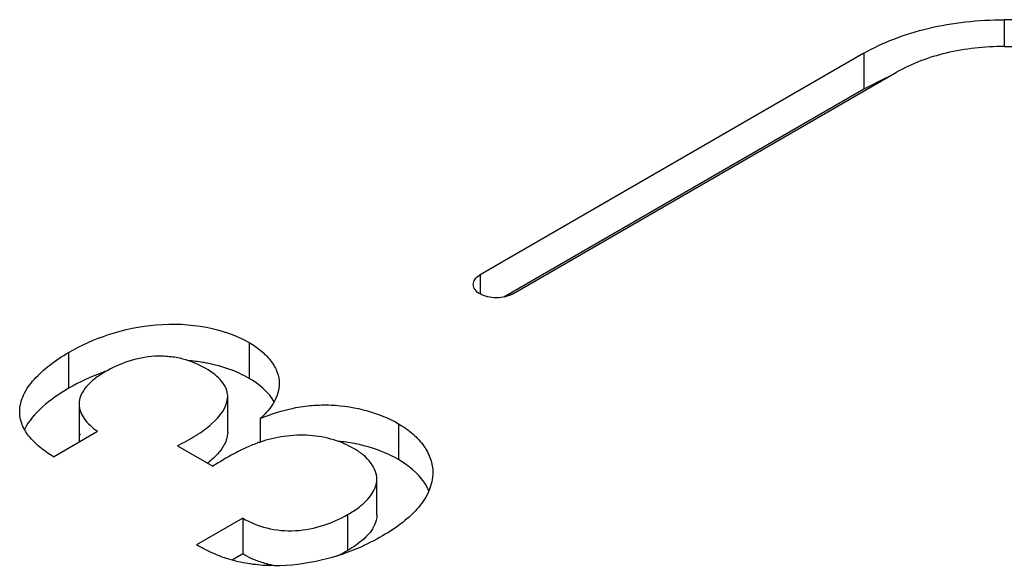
# Model space of a CAD drawing. Header units: inches. Extents: x 0 to 34, y 0 to 22.
# Tile 79 of 103: x 29.146 to 29.367, y 18.595 to 18.717. Entities that reach past the tile are written whole.
import ezdxf

# ---------------------------------------------------------------- set-up
doc = ezdxf.new("R2010")
doc.units = ezdxf.units.IN
doc.header["$LTSCALE"] = 1.87
doc.header["$MEASUREMENT"] = 0
doc.layers.get('0').update_dxf_attribs({"linetype": 'CONTINUOUS'})
doc.layers.add('02___PRT_ALL_AXES', color=7, linetype='CONTINUOUS')

msp = doc.modelspace()

# ---------------------------------------------------------------- linework, layer by layer
at = {"color": 7, "linetype": 'CONTINUOUS'}
for p, q in [((29.3665364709, 18.7173431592), (29.3665364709, 18.7113182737)), ((29.4479107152, 18.7173431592), (29.3665364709, 18.7173431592)), ((29.3350024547, 18.7098008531), (29.2488493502, 18.6600571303)), ((29.3350024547, 18.7098008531), (29.3350024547, 18.7017647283)), ((29.366537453, 18.7113182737), (29.4478758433, 18.7113182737)), ((29.2562150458, 18.65580427), (29.3423681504, 18.7055479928)), ((29.3402017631, 18.7043401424), (29.3350024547, 18.7017647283)), ((29.3350024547, 18.7017647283), (29.2541653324, 18.655090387)), ((29.2488493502, 18.6600571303), (29.2488493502, 18.65580427)), ((29.1970498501, 18.6448670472), (29.1970498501, 18.6368309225)), ((29.1565090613, 18.642657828), (29.1565090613, 18.6346217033)), ((29.1922058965, 18.6248134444), (29.1922058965, 18.6328495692)), ((29.1588529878, 18.6310823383), (29.1588529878, 18.6230462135)), ((29.199505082, 18.6278113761), (29.199505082, 18.6225317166)), ((29.2305215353, 18.6266818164), (29.2305215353, 18.6186456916)), ((29.1530756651, 18.6192557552), (29.1629830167, 18.6249761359)), ((29.1809464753, 18.6217479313), (29.1888974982, 18.6171571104)), ((29.225686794, 18.6062011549), (29.225686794, 18.6142372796)), ((29.1955826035, 18.6054787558), (29.1851763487, 18.5994703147)), ((29.1955826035, 18.6054787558), (29.1955826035, 18.5974426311)), ((29.2191371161, 18.6062760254), (29.2191371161, 18.5982399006)), ((29.1955826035, 18.5974426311), (29.1932169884, 18.5960767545))]:
    msp.add_line(p, q, dxfattribs=at)
for centre, radius, start, end in [((29.1800027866, 18.6010613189), 0.0399170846, 80.4791605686, 85.2752532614), ((29.180185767, 18.5940932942), 0.0469228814, 108.9970509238, 109.3656934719), ((29.1803743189, 18.6033337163), 0.0376145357, 78.9311801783, 80.4647595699), ((29.1806078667, 18.5929975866), 0.0480969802, 110.2900727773, 120.0692349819), ((29.1802227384, 18.5939886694), 0.0470338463, 109.3659206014, 110.2686938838), ((29.163735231, 18.6230466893), 0.0048822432, 180.0055835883, 184.9904002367), ((29.207698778, 18.598542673), 0.0253725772, 108.8842258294, 110.4725728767), ((29.2139340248, 18.5868891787), 0.0359642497, 79.3453535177, 85.0687306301), ((29.2141331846, 18.5879976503), 0.0348380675, 78.8644557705, 79.3301936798), ((29.1731190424, 18.6363233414), 0.0235353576, 308.2941505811, 309.5353033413), ((29.2055392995, 18.6218212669), 0.0272209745, 294.1169900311, 299.9692092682), ((29.2059107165, 18.6152854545), 0.0206438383, 256.1131198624, 257.1770870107), ((29.2061858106, 18.6165798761), 0.0219670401, 257.2267703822, 262.5680946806)]:
    msp.add_arc(centre, radius, start, end, dxfattribs=at)
for points, knots in [([(29.3350024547, 18.7098008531), (29.3371563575, 18.7110444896), (29.3418732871, 18.7132452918), (29.3495618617, 18.7156015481), (29.3578941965, 18.717020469), (29.3636368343, 18.7173417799), (29.3665364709, 18.7173431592)], [0, 0, 0, 0, 0.2277800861, 0.4744937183, 0.7344435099, 1, 1, 1, 1]), ([(29.366537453, 18.7113182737), (29.3621469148, 18.7113207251), (29.3537684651, 18.7104408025), (29.3457979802, 18.7075283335), (29.3423681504, 18.7055479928)], [0, 0, 0, 0, 0.5257482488, 1, 1, 1, 1]), ([(29.2473242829, 18.6579306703), (29.2473242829, 18.6583397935), (29.2476955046, 18.6592370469), (29.248422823, 18.6598108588), (29.2488493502, 18.6600571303)], [0, 0, 0, 0, 0.4537533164, 1, 1, 1, 1]), ([(29.2488493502, 18.65580427), (29.2484228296, 18.6560505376), (29.2476955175, 18.6566243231), (29.2473242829, 18.6575215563), (29.2473242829, 18.6579306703)], [0, 0, 0, 0, 0.5462484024, 1, 1, 1, 1]), ([(29.2562150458, 18.65580427), (29.2556958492, 18.6555044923), (29.2544780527, 18.6550731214), (29.252532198, 18.6548444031), (29.2505863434, 18.6550731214), (29.2493685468, 18.6555044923), (29.2488493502, 18.65580427)], [0, 0, 0, 0, 0.2356634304, 0.5, 0.7643365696, 1, 1, 1, 1]), ([(29.1565090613, 18.642657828), (29.1593452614, 18.6442954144), (29.1656975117, 18.6471646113), (29.1762526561, 18.6493377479), (29.1871571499, 18.6488858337), (29.1941026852, 18.6465687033), (29.1970498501, 18.6448670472)], [0, 0, 0, 0, 0.2326040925, 0.4911409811, 0.7582954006, 1, 1, 1, 1]), ([(29.1970498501, 18.6448670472), (29.1980372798, 18.6442969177), (29.199838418, 18.6430528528), (29.2020152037, 18.6408079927), (29.2034455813, 18.6383326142), (29.2037782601, 18.6365338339), (29.2037782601, 18.6356781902)], [0, 0, 0, 0, 0.2879441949, 0.5492802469, 0.7839179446, 1, 1, 1, 1]), ([(29.1455194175, 18.6292959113), (29.1455194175, 18.6305865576), (29.1462125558, 18.6333112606), (29.1487580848, 18.636827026), (29.1522847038, 18.6399710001), (29.1550277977, 18.641802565), (29.1565090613, 18.642657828)], [0, 0, 0, 0, 0.2152617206, 0.451738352, 0.7147219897, 1, 1, 1, 1]), ([(29.1873340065, 18.6390360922), (29.1857115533, 18.6399728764), (29.1829842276, 18.6411277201), (29.1790464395, 18.6417999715), (29.1748628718, 18.6419096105), (29.169891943, 18.6408856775), (29.1662874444, 18.6392332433), (29.1646614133, 18.6382943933)], [0, 0, 0, 0, 0.2365312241, 0.3678044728, 0.5027294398, 0.7629471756, 1, 1, 1, 1]), ([(29.1922058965, 18.6328495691), (29.1922058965, 18.6334322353), (29.191952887, 18.6346700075), (29.1908587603, 18.6363189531), (29.1892804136, 18.6378005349), (29.1880166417, 18.6386419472), (29.1873340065, 18.6390360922)], [0, 0, 0, 0, 0.212927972, 0.4476093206, 0.7119433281, 1, 1, 1, 1]), ([(29.1970498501, 18.6368309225), (29.1963714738, 18.6372226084), (29.1933790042, 18.6387570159), (29.1901240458, 18.639753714), (29.1875958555, 18.6402485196)], [0, 0, 0, 0, 0.2331705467, 1, 1, 1, 1]), ([(29.1646614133, 18.6382943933), (29.1638613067, 18.6378324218), (29.1623743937, 18.6368521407), (29.1604998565, 18.6351340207), (29.1591833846, 18.6332192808), (29.1588529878, 18.6317669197), (29.1588529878, 18.6310823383)], [0, 0, 0, 0, 0.2874041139, 0.5519161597, 0.7870420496, 1, 1, 1, 1]), ([(29.202643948, 18.6316149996), (29.2023487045, 18.632120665), (29.200858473, 18.634222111), (29.1987650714, 18.6358405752), (29.1970498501, 18.6368309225)], [0, 0, 0, 0, 0.2281817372, 1, 1, 1, 1]), ([(29.1565090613, 18.6346217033), (29.154401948, 18.6334050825), (29.150660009, 18.6307876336), (29.1475249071, 18.6273086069), (29.1465695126, 18.6254111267)], [0, 0, 0, 0, 0.5338660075, 1, 1, 1, 1]), ([(29.2037782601, 18.6356781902), (29.2037782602, 18.634978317), (29.2035666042, 18.633536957), (29.2026595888, 18.631485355), (29.2012738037, 18.6295517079), (29.2001286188, 18.6283801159), (29.199505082, 18.6278113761)], [0, 0, 0, 0, 0.2282042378, 0.4675831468, 0.7248151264, 1, 1, 1, 1]), ([(29.1809464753, 18.6217479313), (29.1823591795, 18.6224318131), (29.1843925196, 18.6235437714), (29.1869109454, 18.6252554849), (29.1899036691, 18.6275977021), (29.1922058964, 18.630451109), (29.1922058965, 18.6328495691)], [0, 0, 0, 0, 0.2890876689, 0.4264830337, 0.5582341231, 1, 1, 1, 1]), ([(29.1588529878, 18.6310823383), (29.1588529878, 18.6305200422), (29.1590612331, 18.6293467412), (29.1599634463, 18.6277293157), (29.1613139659, 18.6262596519), (29.1623977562, 18.6253939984), (29.1629830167, 18.6249761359)], [0, 0, 0, 0, 0.220772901, 0.4570643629, 0.7176522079, 1, 1, 1, 1]), ([(29.199505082, 18.6278113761), (29.2019097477, 18.6288547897), (29.2057706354, 18.6300866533), (29.2111598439, 18.6308748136), (29.2167591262, 18.6309655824), (29.2234227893, 18.6299257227), (29.228362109, 18.627928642), (29.2305215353, 18.6266818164)], [0, 0, 0, 0, 0.2449478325, 0.3752348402, 0.5079197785, 0.7669901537, 1, 1, 1, 1]), ([(29.1530756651, 18.6192557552), (29.1520140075, 18.6199127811), (29.1500467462, 18.6212968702), (29.1475871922, 18.6236988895), (29.1458966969, 18.6263699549), (29.1455194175, 18.6283558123), (29.1455194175, 18.6292959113)], [0, 0, 0, 0, 0.2863188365, 0.5494948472, 0.7844101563, 1, 1, 1, 1]), ([(29.2305215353, 18.6266818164), (29.2316940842, 18.6260048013), (29.2338137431, 18.6245223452), (29.2363262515, 18.6218145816), (29.2378913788, 18.6188264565), (29.2382528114, 18.6166987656), (29.2382528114, 18.6156764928)], [0, 0, 0, 0, 0.2891759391, 0.5484539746, 0.7816658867, 1, 1, 1, 1]), ([(29.1922058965, 18.6248134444), (29.1922058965, 18.6242097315), (29.1918906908, 18.6226201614), (29.1904523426, 18.620301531), (29.1889411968, 18.6188661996), (29.1881005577, 18.6181721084)], [0, 0, 0, 0, 0.2256369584, 0.5925561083, 1, 1, 1, 1]), ([(29.2206043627, 18.6210669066), (29.219164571, 18.6218982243), (29.2159084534, 18.6232954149), (29.2105231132, 18.6242467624), (29.204897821, 18.624000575), (29.2012223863, 18.623143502), (29.1994867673, 18.6225495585)], [0, 0, 0, 0, 0.2291220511, 0.4833892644, 0.7471909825, 1, 1, 1, 1]), ([(29.1988244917, 18.6223127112), (29.1979135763, 18.6219584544), (29.1961399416, 18.6212221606), (29.1928019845, 18.6195411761), (29.1904468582, 18.6181032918), (29.1888974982, 18.6171571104)], [0, 0, 0, 0, 0.2617282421, 0.51385307, 1, 1, 1, 1]), ([(29.225686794, 18.6142372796), (29.225686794, 18.6148751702), (29.2254004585, 18.6162167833), (29.224308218, 18.618050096), (29.222676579, 18.6197180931), (29.2213363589, 18.6206442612), (29.2206043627, 18.6210669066)], [0, 0, 0, 0, 0.2159035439, 0.4519767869, 0.7139125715, 1, 1, 1, 1]), ([(29.2305215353, 18.6186456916), (29.2298276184, 18.6190463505), (29.2267711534, 18.620624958), (29.2234478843, 18.6216707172), (29.2208614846, 18.622179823)], [0, 0, 0, 0, 0.2331123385, 1, 1, 1, 1]), ([(29.2373987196, 18.6115919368), (29.2370988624, 18.6122737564), (29.2354481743, 18.6151729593), (29.2327483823, 18.6173599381), (29.2305215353, 18.6186456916)], [0, 0, 0, 0, 0.2246058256, 1, 1, 1, 1]), ([(29.2191371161, 18.6062760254), (29.2200263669, 18.6067894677), (29.2214945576, 18.6077393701), (29.2233222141, 18.6093100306), (29.224607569, 18.6108364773), (29.2254665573, 18.612482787), (29.225686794, 18.6136665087), (29.225686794, 18.6142372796)], [0, 0, 0, 0, 0.2867260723, 0.4866022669, 0.6709991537, 0.8406220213, 1, 1, 1, 1]), ([(29.2382528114, 18.6156764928), (29.2382528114, 18.6143273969), (29.2376016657, 18.6114856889), (29.2351174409, 18.6076874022), (29.2314563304, 18.6043226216), (29.2285503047, 18.6024194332), (29.226982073, 18.6015139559)], [0, 0, 0, 0, 0.2145461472, 0.4493972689, 0.7120185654, 1, 1, 1, 1]), ([(29.1955826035, 18.6054787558), (29.1972464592, 18.6044890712), (29.2011179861, 18.6029255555), (29.2074447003, 18.6023626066), (29.2136595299, 18.6036297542), (29.217443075, 18.6052979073), (29.2191371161, 18.6062760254)], [0, 0, 0, 0, 0.2357644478, 0.5002891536, 0.7617762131, 1, 1, 1, 1]), ([(29.225686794, 18.6062011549), (29.225686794, 18.6054357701), (29.2251586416, 18.6033662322), (29.2227779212, 18.6005703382), (29.2204432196, 18.5989940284), (29.2191371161, 18.5982399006)], [0, 0, 0, 0, 0.2143811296, 0.5775642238, 1, 1, 1, 1]), ([(29.226982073, 18.6015139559), (29.2252222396, 18.6004978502), (29.2204153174, 18.5980710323), (29.211823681, 18.595363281), (29.2048507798, 18.5946764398), (29.2012689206, 18.5948295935)], [0, 0, 0, 0, 0.2269110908, 0.599674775, 1, 1, 1, 1]), ([(29.2012689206, 18.5948295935), (29.1997529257, 18.5948821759), (29.1967746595, 18.5951843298), (29.1925199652, 18.5961484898), (29.1886618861, 18.597630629), (29.1863088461, 18.598859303), (29.1851763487, 18.5994703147)], [0, 0, 0, 0, 0.2691166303, 0.5294994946, 0.7717047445, 1, 1, 1, 1]), ([(29.2009560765, 18.5952450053), (29.2004563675, 18.5953685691), (29.1985922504, 18.5959057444), (29.1968068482, 18.5967144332), (29.1955826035, 18.5974426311)], [0, 0, 0, 0, 0.2654485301, 1, 1, 1, 1])]:
    msp.add_open_spline(points, degree=3, knots=knots, dxfattribs=at)
at = {"layer": '02___PRT_ALL_AXES', "color": 7, "linetype": 'CONTINUOUS'}
msp.add_arc((29.1529852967, 18.6089088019), 0.0165034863, 67.5919389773, 69.1040658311, dxfattribs=at)

doc.saveas('drawing.dxf')
